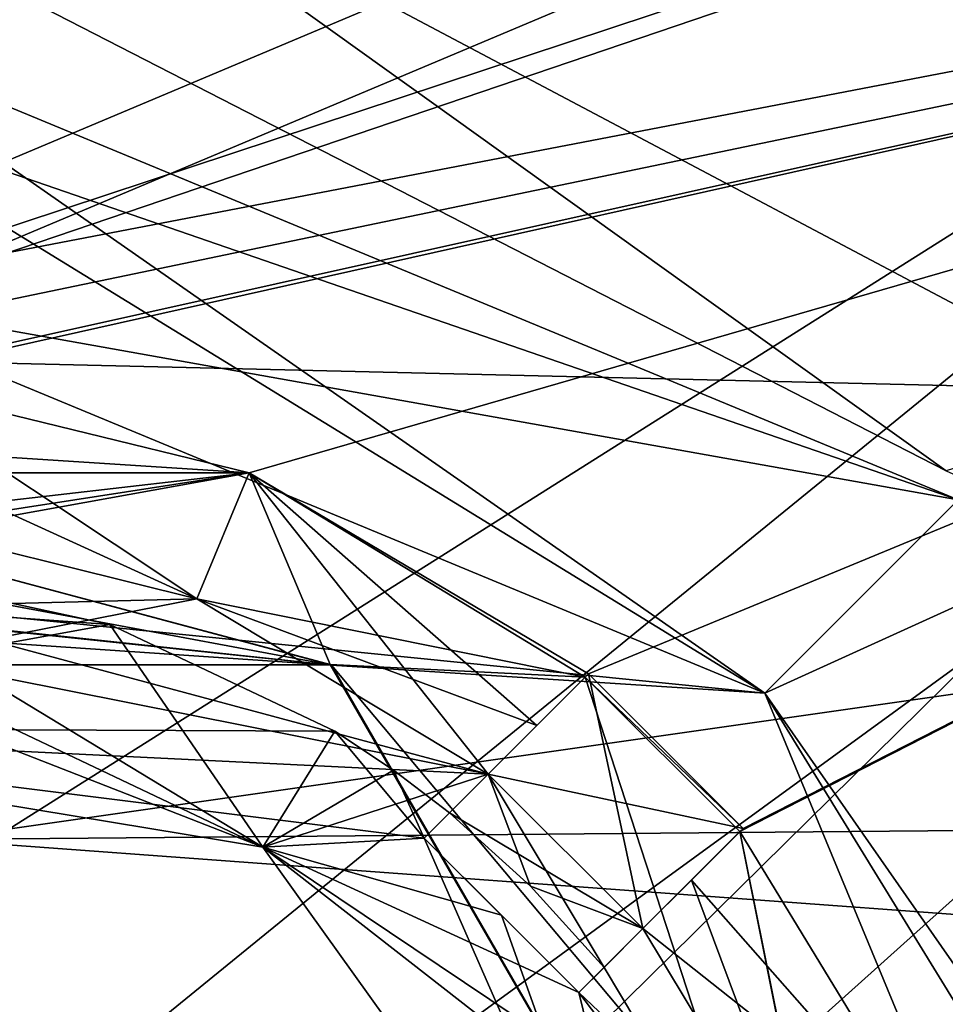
# Model space of a CAD drawing. Header units: millimetres. Extents: x -8.5 to 79.9, y -52.5 to 37.
# Tile 136 of 159: x 3.3 to 6.7, y 27.4 to 31. Entities that reach past the tile are written whole.
import ezdxf

# ---------------------------------------------------------------- set-up
doc = ezdxf.new("R2010")
doc.units = ezdxf.units.MM
doc.header["$LTSCALE"] = 65.185185
for name, color, linetype in [('12', 7, 'CONTINUOUS'), ('181', 7, 'CONTINUOUS'), ('185', 7, 'CONTINUOUS'), ('206', 7, 'CONTINUOUS'), ('209', 7, 'CONTINUOUS'), ('274', 7, 'CONTINUOUS'), ('276', 7, 'CONTINUOUS'), ('279', 7, 'CONTINUOUS'), ('31', 7, 'CONTINUOUS'), ('314', 7, 'CONTINUOUS'), ('317', 7, 'CONTINUOUS'), ('318', 7, 'CONTINUOUS'), ('342', 7, 'CONTINUOUS'), ('360', 7, 'CONTINUOUS'), ('362', 7, 'CONTINUOUS'), ('363', 7, 'CONTINUOUS'), ('367', 7, 'CONTINUOUS'), ('380', 7, 'CONTINUOUS'), ('381', 7, 'CONTINUOUS'), ('382', 7, 'CONTINUOUS'), ('383', 7, 'CONTINUOUS'), ('384', 7, 'CONTINUOUS'), ('402', 7, 'CONTINUOUS'), ('403', 7, 'CONTINUOUS'), ('404', 7, 'CONTINUOUS'), ('406', 7, 'CONTINUOUS'), ('407', 7, 'CONTINUOUS'), ('408', 7, 'CONTINUOUS'), ('409', 7, 'CONTINUOUS'), ('430', 7, 'CONTINUOUS'), ('431', 7, 'CONTINUOUS'), ('433', 7, 'CONTINUOUS'), ('476', 7, 'CONTINUOUS'), ('477', 7, 'CONTINUOUS'), ('478', 7, 'CONTINUOUS'), ('479', 7, 'CONTINUOUS'), ('480', 7, 'CONTINUOUS'), ('481', 7, 'CONTINUOUS'), ('483', 7, 'CONTINUOUS'), ('484', 7, 'CONTINUOUS'), ('485', 7, 'CONTINUOUS'), ('486', 7, 'CONTINUOUS'), ('58', 7, 'CONTINUOUS'), ('66', 7, 'CONTINUOUS'), ('80', 7, 'CONTINUOUS'), ('944', 7, 'CONTINUOUS'), ('946', 7, 'CONTINUOUS'), ('948', 7, 'CONTINUOUS')]:
    doc.layers.add(name, color=color, linetype=linetype)

msp = doc.modelspace()

# ---------------------------------------------------------------- linework, layer by layer
at = {"layer": '12', "linetype": 'Continuous'}
for points in [[(13.5, 34.5, 62.5), (-5.5, 34.5, 62.5), (0.4997, 30.5, 62.5), (13.5, 34.5, 62.5)], [(2.2691, 29.7665, 62.5), (13.5, 34.5, 62.5), (0.4997, 30.5, 62.5), (2.2691, 29.7665, 62.5)], [(13.5, 29.5, 62.5), (13.5, 34.5, 62.5), (2.2691, 29.7665, 62.5), (13.5, 29.5, 62.5)], [(3, 28, 62.5), (13.5, 29.5, 62.5), (2.2691, 29.7665, 62.5), (3, 28, 62.5)], [(12.9142, 28.0858, 62.5), (13.5, 29.5, 62.5), (3, 28, 62.5), (12.9142, 28.0858, 62.5)], [(9.8, 27.5, 62.5), (12.9142, 28.0858, 62.5), (3, 28, 62.5), (9.8, 27.5, 62.5)], [(2.2649, 26.2294, 62.5), (9.8, 27.5, 62.5), (3, 28, 62.5), (2.2649, 26.2294, 62.5)], [(9.4465, 27.3536, 62.5), (9.8, 27.5, 62.5), (2.2649, 26.2294, 62.5), (9.4465, 27.3536, 62.5)]]:
    msp.add_3dface(points, dxfattribs=at)
at = {"layer": '181', "linetype": 'Continuous'}
for points in [[(-5.8, 34.25, 54), (14.2, 32.25, 54), (2.5, 30, 54), (-5.8, 34.25, 54)], [(2.5, 30, 54), (14.2, 32.25, 54), (6.0355, 28.5355, 54), (2.5, 30, 54)], [(6.0355, 28.5355, 54), (14.2, 32.25, 54), (7.5, 25, 54), (6.0355, 28.5355, 54)]]:
    msp.add_3dface(points, dxfattribs=at)
at = {"layer": '185', "linetype": 'Continuous'}
for points in [[(2.5, 30.7071, 53.7071), (6.0355, 28.5355, 54), (2.5, 31, 53), (2.5, 30.7071, 53.7071)], [(2.5, 31, 53), (6.0355, 28.5355, 54), (6.7426, 29.2426, 53), (2.5, 31, 53)], [(2.5, 30, 54), (6.0355, 28.5355, 54), (2.5, 30.7071, 53.7071), (2.5, 30, 54)], [(6.0355, 28.5355, 54), (7.5, 25, 54), (6.7426, 29.2426, 53), (6.0355, 28.5355, 54)]]:
    msp.add_3dface(points, dxfattribs=at)
at = {"layer": '206', "linetype": 'Continuous'}
for points in [[(-5.8, 34.5003, 66.4472), (-5.8, -34.5003, 66.4472), (11.2785, 34.0531, 66), (-5.8, 34.5003, 66.4472)], [(-5.8, -34.5003, 66.4472), (11.2785, -34.0531, 66), (11.2785, 34.0531, 66), (-5.8, -34.5003, 66.4472)]]:
    msp.add_3dface(points, dxfattribs=at)
at = {"layer": '209', "linetype": 'Continuous'}
for points in [[(-5.8, 19.5, 63), (-5.8, 35.5, 63), (13.2262, 35.0018, 63), (-5.8, 19.5, 63)], [(-5.8, 19.5, 63), (13.2262, 35.0018, 63), (-2.5, 19.5, 63), (-5.8, 19.5, 63)], [(-2.5, 19.5, 63), (13.2262, 35.0018, 63), (9.6, 26, 63), (-2.5, 19.5, 63)]]:
    msp.add_3dface(points, dxfattribs=at)
at = {"layer": '274', "linetype": 'Continuous'}
for points in [[(14.2, 26, 56.5), (14.2, 31.75, 56.5), (3.35, 31.75, 56.5), (14.2, 26, 56.5)], [(6.6987, 29.3487, 56.5), (14.2, 26, 56.5), (3.35, 31.75, 56.5), (6.6987, 29.3487, 56.5)], [(3.35, 31.0682, 56.5), (6.6987, 29.3487, 56.5), (3.35, 31.75, 56.5), (3.35, 31.0682, 56.5)]]:
    msp.add_3dface(points, dxfattribs=at)
at = {"layer": '276', "linetype": 'Continuous'}
msp.add_3dface([(3.35, 31.0682, 58.8), (14.2, 31.75, 58.8), (6.6987, 29.3487, 58.8), (3.35, 31.0682, 58.8)], dxfattribs=at)
at = {"layer": '279', "linetype": 'Continuous'}
for points in [[(6.6987, 29.3487, 56.5), (3.35, 31.0682, 56.5), (6.6987, 29.3487, 58.8), (6.6987, 29.3487, 56.5)], [(3.35, 31.0682, 56.5), (3.35, 31.0682, 58.8), (6.6987, 29.3487, 58.8), (3.35, 31.0682, 56.5)]]:
    msp.add_3dface(points, dxfattribs=at)
at = {"layer": '31', "linetype": 'Continuous'}
for points in [[(12.2, 34.25, -219), (-5.8, 34.25, -219), (0.5514, 29.3422, -219), (12.2, 34.25, -219)], [(13.6142, 33.6642, -219), (12.2, 34.25, -219), (0.5514, 29.3422, -219), (13.6142, 33.6642, -219)], [(13.6142, 33.6642, -219), (0.5514, 29.3422, -219), (1.95, 29.6998, -219), (13.6142, 33.6642, -219)], [(14.2, 32.25, -219), (13.6142, 33.6642, -219), (1.95, 29.6998, -219), (14.2, 32.25, -219)], [(14.2, 32.25, -219), (2.2, -9, -219), (1.95, -20.3002, -219), (14.2, 32.25, -219)], [(2.75, 29.6998, -219), (14.2, 32.25, -219), (1.95, 29.6998, -219), (2.75, 29.6998, -219)], [(2.75, -20.3002, -219), (14.2, 32.25, -219), (1.95, -20.3002, -219), (2.75, -20.3002, -219)], [(2.2, -9, -219), (14.2, 32.25, -219), (2.2, 9, -219), (2.2, -9, -219)], [(2.2, 9, -219), (14.2, 32.25, -219), (5.9561, 21.9596, -219), (2.2, 9, -219)], [(4.1486, 29.3422, -219), (14.2, 32.25, -219), (2.75, 29.6829, -219), (4.1486, 29.3422, -219)], [(2.75, 29.6829, -219), (14.2, 32.25, -219), (2.75, 29.6998, -219), (2.75, 29.6829, -219)], [(4.1486, -20.6578, -219), (14.2, 32.25, -219), (2.75, -20.3171, -219), (4.1486, -20.6578, -219)], [(2.75, -20.3171, -219), (14.2, 32.25, -219), (2.75, -20.3002, -219), (2.75, -20.3171, -219)], [(5.3904, 28.6061, -219), (14.2, 32.25, -219), (4.1486, 29.3422, -219), (5.3904, 28.6061, -219)], [(5.3904, -21.3939, -219), (14.2, 32.25, -219), (4.1486, -20.6578, -219), (5.3904, -21.3939, -219)], [(5.9561, 28.0404, -219), (14.2, 32.25, -219), (5.3904, 28.6061, -219), (5.9561, 28.0404, -219)], [(5.9561, -21.9596, -219), (14.2, 32.25, -219), (5.3904, -21.3939, -219), (5.9561, -21.9596, -219)], [(5.9561, 21.9596, -219), (14.2, 32.25, -219), (5.9442, 21.9715, -219), (5.9561, 21.9596, -219)], [(5.9442, 21.9715, -219), (14.2, 32.25, -219), (6.6922, 23.2014, -219), (5.9442, 21.9715, -219)], [(6.6922, 26.7986, -219), (14.2, 32.25, -219), (5.9442, 28.0285, -219), (6.6922, 26.7986, -219)], [(5.9442, 28.0285, -219), (14.2, 32.25, -219), (5.9561, 28.0404, -219), (5.9442, 28.0285, -219)], [(6.6922, -23.2014, -219), (14.2, 32.25, -219), (5.9561, -21.9596, -219), (6.6922, -23.2014, -219)], [(6.6922, 23.2014, -219), (14.2, 32.25, -219), (7.0498, 24.6, -219), (6.6922, 23.2014, -219)], [(7.0329, 25.4, -219), (14.2, 32.25, -219), (6.6922, 26.7986, -219), (7.0329, 25.4, -219)], [(7.0329, -24.6, -219), (14.2, 32.25, -219), (6.6922, -23.2014, -219), (7.0329, -24.6, -219)], [(5.3785, 28.5942, -219), (5.3904, 28.6061, -219), (4.1486, 29.3422, -219), (5.3785, 28.5942, -219)]]:
    msp.add_3dface(points, dxfattribs=at)
at = {"layer": '314', "linetype": 'Continuous'}
for points in [[(6.0355, 28.5355, -54), (-8.5, 30, -54), (2.5, 30, -54), (6.0355, 28.5355, -54)], [(-8.5, 30, -54), (6.0355, 28.5355, -54), (4.4495, 28.6376, -54), (-8.5, 30, -54)], [(0.2549, 28.64, -54), (-8.5, 30, -54), (4.4495, 28.6376, -54), (0.2549, 28.64, -54)], [(6.0355, 28.5355, -54), (7.5, 25, -54), (4.4495, 28.6376, -54), (6.0355, 28.5355, -54)], [(4.4495, 28.6376, -54), (7.5, 25, -54), (6.55, 25, -54), (4.4495, 28.6376, -54)]]:
    msp.add_3dface(points, dxfattribs=at)
at = {"layer": '317', "linetype": 'Continuous'}
for points in [[(2.5, 31, 53), (6.7426, 29.2426, 53), (2.5, 31, -53), (2.5, 31, 53)], [(2.5, 31, -53), (6.7426, 29.2426, 53), (6.7426, 29.2426, -53), (2.5, 31, -53)]]:
    msp.add_3dface(points, dxfattribs=at)
at = {"layer": '318', "linetype": 'Continuous'}
for points in [[(2.5, 31, -53), (6.7426, 29.2426, -53), (2.5, 30.7071, -53.7071), (2.5, 31, -53)], [(6.7426, 29.2426, -53), (2.5, 30, -54), (2.5, 30.7071, -53.7071), (6.7426, 29.2426, -53)], [(6.0355, 28.5355, -54), (2.5, 30, -54), (6.7426, 29.2426, -53), (6.0355, 28.5355, -54)], [(8.5, 25, -53), (6.0355, 28.5355, -54), (6.7426, 29.2426, -53), (8.5, 25, -53)], [(7.5, 25, -54), (6.0355, 28.5355, -54), (8.2071, 25, -53.7071), (7.5, 25, -54)], [(6.0355, 28.5355, -54), (8.5, 25, -53), (8.2071, 25, -53.7071), (6.0355, 28.5355, -54)]]:
    msp.add_3dface(points, dxfattribs=at)
at = {"layer": '342', "linetype": 'Continuous'}
for points in [[(0.2505, 28.6376, 54), (2.35, 29.2, 40), (4.4451, 28.64, 54), (0.2505, 28.6376, 54)], [(1.7019, 29.1497, -40), (4.4495, 28.6376, -54), (2.35, 29.2, -40), (1.7019, 29.1497, -40)], [(2.35, 29.2, -40), (4.4495, 28.6376, -54), (2.35, 29.2, 40), (2.35, 29.2, -40)], [(2.35, 29.2, 40), (4.4495, 28.6376, -54), (4.4451, 28.64, 54), (2.35, 29.2, 40)], [(1.0694, 29, -40), (4.4495, 28.6376, -54), (1.7019, 29.1497, -40), (1.0694, 29, -40)], [(0.7601, 28.8875, -47.6452), (4.4495, 28.6376, -54), (1.0694, 29, -47.25), (0.7601, 28.8875, -47.6452)], [(1.0694, 29, -47.25), (4.4495, 28.6376, -54), (1.0694, 29, -40), (1.0694, 29, -47.25)], [(0.2549, 28.64, -54), (4.4495, 28.6376, -54), (0.7601, 28.8875, -47.6452), (0.2549, 28.64, -54)], [(4.4495, 28.6376, -54), (6.55, 25, -54), (4.4451, 28.64, 54), (4.4495, 28.6376, -54)], [(6.55, 25, -54), (6.55, 25, -40), (4.4451, 28.64, 54), (6.55, 25, -54)], [(4.4451, 28.64, 54), (6.55, 25, -40), (6.55, 25, 40), (4.4451, 28.64, 54)], [(6.55, 25, 54), (4.4451, 28.64, 54), (6.55, 25, 40), (6.55, 25, 54)]]:
    msp.add_3dface(points, dxfattribs=at)
at = {"layer": '360', "linetype": 'Continuous'}
for points in [[(2.75, 28.9799, -224), (2.75, 28.9799, -219.7198), (3.6398, 28.7863, 59), (2.75, 28.9799, -224)], [(3.6398, 28.7863, 59), (2.75, 28.9799, -219.7198), (2.75, 28.9799, 54.7198), (3.6398, 28.7863, 59)], [(3.6398, 28.7863, -224), (2.75, 28.9799, -224), (3.6398, 28.7863, 59), (3.6398, 28.7863, -224)], [(2.75, 28.9799, 59), (3.6398, 28.7863, 59), (2.75, 28.9799, 54.7198), (2.75, 28.9799, 59)], [(4.4628, 28.3965, -224), (3.6398, 28.7863, -224), (4.4628, 28.3965, 59), (4.4628, 28.3965, -224)], [(4.4628, 28.3965, 59), (3.6398, 28.7863, -224), (3.6398, 28.7863, 59), (4.4628, 28.3965, 59)]]:
    msp.add_3dface(points, dxfattribs=at)
at = {"layer": '362', "linetype": 'Continuous'}
for points in [[(3.6398, 28.7863, 59), (2.75, 28.9799, 59), (2.75, 28.8498, 59.1295), (3.6398, 28.7863, 59)], [(4.1987, 27.9719, 59.5), (1.95, 28.8498, 59.1295), (1.5557, 28.4086, 59.5), (4.1987, 27.9719, 59.5)], [(2.35, 28.8498, 59.1502), (1.95, 28.8498, 59.1295), (4.1987, 27.9719, 59.5), (2.35, 28.8498, 59.1502)], [(2.75, 28.8498, 59.1295), (2.35, 28.8498, 59.1502), (4.1987, 27.9719, 59.5), (2.75, 28.8498, 59.1295)], [(3.6398, 28.7863, 59), (2.75, 28.8498, 59.1295), (4.1987, 27.9719, 59.5), (3.6398, 28.7863, 59)], [(4.4628, 28.3965, 59), (3.6398, 28.7863, 59), (4.1987, 27.9719, 59.5), (4.4628, 28.3965, 59)]]:
    msp.add_3dface(points, dxfattribs=at)
at = {"layer": '363', "linetype": 'Continuous'}
for points in [[(2.75, 29.1809, 59.5), (3.9573, 28.8803, 59.5), (2.75, 28.8498, 59.5), (2.75, 29.1809, 59.5)], [(3.9573, 28.8803, 59.5), (5.0235, 28.2392, 59.5), (2.75, 28.8498, 59.5), (3.9573, 28.8803, 59.5)], [(5.0235, 28.2392, 59.5), (1.5557, 28.4086, 59.5), (1.95, 28.8498, 59.5), (5.0235, 28.2392, 59.5)], [(2.75, 28.8498, 59.5), (5.0235, 28.2392, 59.5), (1.95, 28.8498, 59.5), (2.75, 28.8498, 59.5)], [(4.1987, 27.9719, 59.5), (1.5557, 28.4086, 59.5), (4.7894, 28.005, 59.5), (4.1987, 27.9719, 59.5)], [(4.7894, 28.005, 59.5), (1.5557, 28.4086, 59.5), (5.0235, 28.2392, 59.5), (4.7894, 28.005, 59.5)], [(5.355, 27.4394, 59.5), (4.1987, 27.9719, 59.5), (4.7894, 28.005, 59.5), (5.355, 27.4394, 59.5)], [(6.2303, 26.6073, 59.5), (4.1987, 27.9719, 59.5), (5.355, 27.4394, 59.5), (6.2303, 26.6073, 59.5)], [(4.1987, 27.9719, 59.5), (6.2303, 26.6073, 59.5), (5.7586, 25.7943, 59.5), (4.1987, 27.9719, 59.5)], [(5.5892, 27.6735, 59.5), (6.2303, 26.6073, 59.5), (5.355, 27.4394, 59.5), (5.5892, 27.6735, 59.5)]]:
    msp.add_3dface(points, dxfattribs=at)
at = {"layer": '367', "linetype": 'Continuous'}
for points in [[(2.75, 29.6829, 54), (0.5514, 29.3422, 54), (4.1486, 29.3422, 54), (2.75, 29.6829, 54)], [(-0.6785, 28.5942, 54), (0.2505, 28.6376, 54), (4.1486, 29.3422, 54), (-0.6785, 28.5942, 54)], [(0.5514, 29.3422, 54), (-0.6785, 28.5942, 54), (4.1486, 29.3422, 54), (0.5514, 29.3422, 54)], [(0.2505, 28.6376, 54), (4.4451, 28.64, 54), (4.1486, 29.3422, 54), (0.2505, 28.6376, 54)], [(4.1486, 29.3422, 54), (4.4451, 28.64, 54), (5.3785, 28.5942, 54), (4.1486, 29.3422, 54)], [(4.4451, 28.64, 54), (6.55, 25, 54), (5.3785, 28.5942, 54), (4.4451, 28.64, 54)], [(5.3904, 28.6061, 54), (5.3785, 28.5942, 54), (5.9561, 28.0404, 54), (5.3904, 28.6061, 54)], [(5.3785, 28.5942, 54), (6.55, 25, 54), (5.9442, 28.0285, 54), (5.3785, 28.5942, 54)], [(5.9561, 28.0404, 54), (5.3785, 28.5942, 54), (5.9442, 28.0285, 54), (5.9561, 28.0404, 54)], [(5.9442, 28.0285, 54), (6.55, 25, 54), (6.6922, 26.7986, 54), (5.9442, 28.0285, 54)]]:
    msp.add_3dface(points, dxfattribs=at)
at = {"layer": '380', "linetype": 'Continuous'}
for points in [[(5.9442, 28.0285, 54), (6.6922, 26.7986, 54), (5.7667, 27.851, 54.25), (5.9442, 28.0285, 54)], [(5.7667, 27.851, 54.25), (6.6922, 26.7986, 54), (5.5892, 27.6735, 54.5), (5.7667, 27.851, 54.25)], [(5.5892, 27.6735, 54.5), (6.6922, 26.7986, 54), (6.2303, 26.6073, 54.5), (5.5892, 27.6735, 54.5)]]:
    msp.add_3dface(points, dxfattribs=at)
at = {"layer": '381', "linetype": 'Continuous'}
for points in [[(5.9561, 28.0404, 54), (5.7667, 27.851, 54.25), (5.5892, 27.6735, 54.5), (5.9561, 28.0404, 54)], [(5.9561, 28.0404, 54), (5.5892, 27.6735, 54.5), (5.5892, 27.6735, 54.5189), (5.9561, 28.0404, 54)], [(5.9561, 28.0404, 54), (5.9442, 28.0285, 54), (5.7667, 27.851, 54.25), (5.9561, 28.0404, 54)]]:
    msp.add_3dface(points, dxfattribs=at)
at = {"layer": '382', "linetype": 'Continuous'}
for points in [[(5.3904, 28.6061, 54), (5.5892, 27.6735, 54.5189), (5.0235, 28.2392, 54.5189), (5.3904, 28.6061, 54)], [(5.3904, 28.6061, 54), (5.9561, 28.0404, 54), (5.5892, 27.6735, 54.5189), (5.3904, 28.6061, 54)], [(4.8814, 28.0971, 54.7198), (5.0235, 28.2392, 54.5189), (5.1785, 27.8285, 54.6997), (4.8814, 28.0971, 54.7198)], [(5.0235, 28.2392, 54.5189), (5.5892, 27.6735, 54.5189), (5.4471, 27.5314, 54.7198), (5.0235, 28.2392, 54.5189)], [(5.1785, 27.8285, 54.6997), (5.0235, 28.2392, 54.5189), (5.4471, 27.5314, 54.7198), (5.1785, 27.8285, 54.6997)]]:
    msp.add_3dface(points, dxfattribs=at)
at = {"layer": '383', "linetype": 'Continuous'}
for points in [[(5.3785, 28.5942, 54), (5.3904, 28.6061, 54), (5.0235, 28.2392, 54.5189), (5.3785, 28.5942, 54)], [(5.3785, 28.5942, 54), (5.0235, 28.2392, 54.5189), (5.201, 28.4167, 54.25), (5.3785, 28.5942, 54)], [(5.201, 28.4167, 54.25), (5.0235, 28.2392, 54.5189), (5.0235, 28.2392, 54.5), (5.201, 28.4167, 54.25)]]:
    msp.add_3dface(points, dxfattribs=at)
at = {"layer": '384', "linetype": 'Continuous'}
for points in [[(2.75, 29.6829, 54), (4.1486, 29.3422, 54), (2.75, 29.432, 54.25), (2.75, 29.6829, 54)], [(2.75, 29.432, 54.25), (4.1486, 29.3422, 54), (2.75, 29.1809, 54.5), (2.75, 29.432, 54.25)], [(2.75, 29.1809, 54.5), (4.1486, 29.3422, 54), (3.9573, 28.8803, 54.5), (2.75, 29.1809, 54.5)], [(4.1486, 29.3422, 54), (5.3785, 28.5942, 54), (3.9573, 28.8803, 54.5), (4.1486, 29.3422, 54)], [(5.0235, 28.2392, 54.5), (3.9573, 28.8803, 54.5), (5.201, 28.4167, 54.25), (5.0235, 28.2392, 54.5)], [(5.3785, 28.5942, 54), (5.201, 28.4167, 54.25), (3.9573, 28.8803, 54.5), (5.3785, 28.5942, 54)]]:
    msp.add_3dface(points, dxfattribs=at)
at = {"layer": '402', "linetype": 'Continuous'}
for points in [[(3.9573, 28.8803, 59.5), (2.75, 29.1809, 59.5), (3.9573, 28.8803, 54.5), (3.9573, 28.8803, 59.5)], [(3.9573, 28.8803, 54.5), (2.75, 29.1809, 59.5), (2.75, 29.1809, 54.5189), (3.9573, 28.8803, 54.5)], [(2.75, 29.1809, 54.5), (3.9573, 28.8803, 54.5), (2.75, 29.1809, 54.5189), (2.75, 29.1809, 54.5)], [(5.0235, 28.2392, 59.5), (3.9573, 28.8803, 59.5), (5.0235, 28.2392, 54.5189), (5.0235, 28.2392, 59.5)], [(5.0235, 28.2392, 54.5189), (3.9573, 28.8803, 59.5), (5.0235, 28.2392, 54.5), (5.0235, 28.2392, 54.5189)], [(5.0235, 28.2392, 54.5), (3.9573, 28.8803, 59.5), (3.9573, 28.8803, 54.5), (5.0235, 28.2392, 54.5)]]:
    msp.add_3dface(points, dxfattribs=at)
at = {"layer": '403', "linetype": 'Continuous'}
for points in [[(4.7894, 28.005, 59.5), (5.0235, 28.2392, 59.5), (4.8814, 28.0971, 59), (4.7894, 28.005, 59.5)], [(5.0235, 28.2392, 59.5), (5.0235, 28.2392, 54.5189), (4.8814, 28.0971, 59), (5.0235, 28.2392, 59.5)], [(5.0235, 28.2392, 54.5189), (4.8814, 28.0971, 54.7198), (4.8814, 28.0971, 59), (5.0235, 28.2392, 54.5189)], [(4.7894, 28.005, 59.1295), (4.7894, 28.005, 59.5), (4.8814, 28.0971, 59), (4.7894, 28.005, 59.1295)]]:
    msp.add_3dface(points, dxfattribs=at)
at = {"layer": '404', "linetype": 'Continuous'}
for points in [[(4.4628, 28.3965, -224), (4.4628, 28.3965, 59), (4.6769, 28.2535, 59), (4.4628, 28.3965, -224)], [(4.4628, 28.3965, -224), (4.6769, 28.2535, 59), (4.6769, 28.2535, -224), (4.4628, 28.3965, -224)], [(4.6769, 28.2535, -224), (4.6769, 28.2535, 59), (4.8814, 28.0971, 54.7198), (4.6769, 28.2535, -224)], [(4.6769, 28.2535, -224), (4.8814, 28.0971, 54.7198), (4.8814, 28.0971, -219.7198), (4.6769, 28.2535, -224)], [(4.8814, 28.0971, 59), (4.8814, 28.0971, 54.7198), (4.6769, 28.2535, 59), (4.8814, 28.0971, 59)], [(4.8814, 28.0971, -224), (4.6769, 28.2535, -224), (4.8814, 28.0971, -219.7198), (4.8814, 28.0971, -224)], [(4.8814, 28.0971, 54.7198), (5.1785, 27.8285, 54.6997), (4.8814, 28.0971, -219.7198), (4.8814, 28.0971, 54.7198)], [(4.8814, 28.0971, -219.7198), (5.1785, 27.8285, 54.6997), (5.1784, 27.8284, -219.6998), (4.8814, 28.0971, -219.7198)], [(5.1785, 27.8285, 54.6997), (5.4471, 27.5314, 54.7198), (5.1784, 27.8284, -219.6998), (5.1785, 27.8285, 54.6997)], [(5.1784, 27.8284, -219.6998), (5.4471, 27.5314, 54.7198), (5.4471, 27.5314, -219.7198), (5.1784, 27.8284, -219.6998)], [(6.0455, 26.5307, 59), (5.4471, 27.5314, 54.7198), (5.4471, 27.5314, 59), (6.0455, 26.5307, 59)], [(5.4471, 27.5314, 54.7198), (6.0455, 26.5307, 59), (5.4471, 27.5314, -219.7198), (5.4471, 27.5314, 54.7198)], [(5.4471, 27.5314, -219.7198), (6.0455, 26.5307, 59), (5.4471, 27.5314, -224), (5.4471, 27.5314, -219.7198)], [(5.4471, 27.5314, -224), (6.0455, 26.5307, 59), (6.0455, 26.5307, -224), (5.4471, 27.5314, -224)]]:
    msp.add_3dface(points, dxfattribs=at)
at = {"layer": '406', "linetype": 'Continuous'}
for points in [[(4.4628, 28.3965, 59), (4.1987, 27.9719, 59.5), (4.7894, 28.005, 59.1295), (4.4628, 28.3965, 59)], [(4.4628, 28.3965, 59), (4.7894, 28.005, 59.1295), (4.6769, 28.2535, 59), (4.4628, 28.3965, 59)], [(4.7894, 28.005, 59.1295), (4.8814, 28.0971, 59), (4.6769, 28.2535, 59), (4.7894, 28.005, 59.1295)], [(4.1987, 27.9719, 59.5), (5.7586, 25.7943, 59.5), (4.7894, 28.005, 59.1295), (4.1987, 27.9719, 59.5)], [(4.7894, 28.005, 59.1295), (5.7586, 25.7943, 59.5), (5.0722, 27.7222, 59.1502), (4.7894, 28.005, 59.1295)], [(5.0722, 27.7222, 59.1502), (5.7586, 25.7943, 59.5), (5.355, 27.4394, 59.1295), (5.0722, 27.7222, 59.1502)], [(6.0455, 26.5307, 59), (5.4471, 27.5314, 59), (5.355, 27.4394, 59.1295), (6.0455, 26.5307, 59)], [(5.7586, 25.7943, 59.5), (6.0455, 26.5307, 59), (5.355, 27.4394, 59.1295), (5.7586, 25.7943, 59.5)]]:
    msp.add_3dface(points, dxfattribs=at)
at = {"layer": '407', "linetype": 'Continuous'}
for points in [[(5.355, 27.4394, 59.5), (4.7894, 28.005, 59.5), (5.355, 27.4394, 59.1295), (5.355, 27.4394, 59.5)], [(4.7894, 28.005, 59.5), (4.7894, 28.005, 59.1295), (5.0722, 27.7222, 59.1502), (4.7894, 28.005, 59.5)], [(4.7894, 28.005, 59.5), (5.0722, 27.7222, 59.1502), (5.355, 27.4394, 59.1295), (4.7894, 28.005, 59.5)]]:
    msp.add_3dface(points, dxfattribs=at)
at = {"layer": '408', "linetype": 'Continuous'}
for points in [[(5.5892, 27.6735, 59.5), (5.355, 27.4394, 59.5), (5.355, 27.4394, 59.1295), (5.5892, 27.6735, 59.5)], [(5.4471, 27.5314, 59), (5.5892, 27.6735, 59.5), (5.355, 27.4394, 59.1295), (5.4471, 27.5314, 59)], [(5.5892, 27.6735, 54.5189), (5.5892, 27.6735, 59.5), (5.4471, 27.5314, 54.7198), (5.5892, 27.6735, 54.5189)], [(5.4471, 27.5314, 54.7198), (5.5892, 27.6735, 59.5), (5.4471, 27.5314, 59), (5.4471, 27.5314, 54.7198)]]:
    msp.add_3dface(points, dxfattribs=at)
at = {"layer": '409', "linetype": 'Continuous'}
for points in [[(6.2303, 26.6073, 59.5), (5.5892, 27.6735, 59.5), (6.2303, 26.6073, 54.5), (6.2303, 26.6073, 59.5)], [(6.2303, 26.6073, 54.5), (5.5892, 27.6735, 59.5), (5.5892, 27.6735, 54.5189), (6.2303, 26.6073, 54.5)], [(5.5892, 27.6735, 54.5), (6.2303, 26.6073, 54.5), (5.5892, 27.6735, 54.5189), (5.5892, 27.6735, 54.5)]]:
    msp.add_3dface(points, dxfattribs=at)
at = {"layer": '430', "linetype": 'Continuous'}
for points in [[(4.4628, 28.3965, -224), (4.6769, 28.2535, -224), (4.1987, 27.9719, -224.5), (4.4628, 28.3965, -224)], [(4.6769, 28.2535, -224), (4.7894, 28.005, -224.1295), (4.1987, 27.9719, -224.5), (4.6769, 28.2535, -224)], [(4.6769, 28.2535, -224), (4.8814, 28.0971, -224), (4.7894, 28.005, -224.1295), (4.6769, 28.2535, -224)], [(4.7894, 28.005, -224.1295), (5.0722, 27.7222, -224.1502), (4.1987, 27.9719, -224.5), (4.7894, 28.005, -224.1295)], [(5.355, 27.4394, -224.1295), (6.0455, 26.5307, -224), (4.1987, 27.9719, -224.5), (5.355, 27.4394, -224.1295)], [(4.1987, 27.9719, -224.5), (6.0455, 26.5307, -224), (5.7586, 25.7942, -224.5), (4.1987, 27.9719, -224.5)], [(5.0722, 27.7222, -224.1502), (5.355, 27.4394, -224.1295), (4.1987, 27.9719, -224.5), (5.0722, 27.7222, -224.1502)], [(5.4471, 27.5314, -224), (6.0455, 26.5307, -224), (5.355, 27.4394, -224.1295), (5.4471, 27.5314, -224)]]:
    msp.add_3dface(points, dxfattribs=at)
at = {"layer": '431', "linetype": 'Continuous'}
for points in [[(2.75, 29.1809, -224.5), (2.75, 28.8498, -224.5), (3.9573, 28.8803, -224.5), (2.75, 29.1809, -224.5)], [(3.9573, 28.8803, -224.5), (2.75, 28.8498, -224.5), (1.5558, 28.4086, -224.5), (3.9573, 28.8803, -224.5)], [(5.0235, 28.2392, -224.5), (3.9573, 28.8803, -224.5), (1.5558, 28.4086, -224.5), (5.0235, 28.2392, -224.5)], [(4.1987, 27.9719, -224.5), (5.0235, 28.2392, -224.5), (1.5558, 28.4086, -224.5), (4.1987, 27.9719, -224.5)], [(5.0235, 28.2392, -224.5), (4.1987, 27.9719, -224.5), (4.7894, 28.005, -224.5), (5.0235, 28.2392, -224.5)], [(4.7894, 28.005, -224.5), (4.1987, 27.9719, -224.5), (5.355, 27.4394, -224.5), (4.7894, 28.005, -224.5)], [(4.1987, 27.9719, -224.5), (5.7586, 25.7942, -224.5), (5.355, 27.4394, -224.5), (4.1987, 27.9719, -224.5)], [(5.5892, 27.6735, -224.5), (5.355, 27.4394, -224.5), (6.2303, 26.6073, -224.5), (5.5892, 27.6735, -224.5)], [(5.355, 27.4394, -224.5), (5.7586, 25.7942, -224.5), (6.2303, 26.6073, -224.5), (5.355, 27.4394, -224.5)]]:
    msp.add_3dface(points, dxfattribs=at)
at = {"layer": '433', "linetype": 'Continuous'}
for points in [[(2.75, 28.9799, -224), (3.6398, 28.7863, -224), (2.75, 28.8498, -224.1295), (2.75, 28.9799, -224)], [(3.6398, 28.7863, -224), (1.5558, 28.4086, -224.5), (2.75, 28.8498, -224.1295), (3.6398, 28.7863, -224)], [(3.6398, 28.7863, -224), (4.4628, 28.3965, -224), (1.5558, 28.4086, -224.5), (3.6398, 28.7863, -224)], [(4.4628, 28.3965, -224), (4.1987, 27.9719, -224.5), (1.5558, 28.4086, -224.5), (4.4628, 28.3965, -224)]]:
    msp.add_3dface(points, dxfattribs=at)
at = {"layer": '476', "linetype": 'Continuous'}
for points in [[(5.5892, 27.6735, -224.5), (6.2303, 26.6073, -224.5), (5.5892, 27.6735, -219.5189), (5.5892, 27.6735, -224.5)], [(5.5892, 27.6735, -219.5189), (6.2303, 26.6073, -224.5), (5.5892, 27.6735, -219.5), (5.5892, 27.6735, -219.5189)], [(5.5892, 27.6735, -219.5), (6.2303, 26.6073, -224.5), (6.2303, 26.6073, -219.5), (5.5892, 27.6735, -219.5)]]:
    msp.add_3dface(points, dxfattribs=at)
at = {"layer": '477', "linetype": 'Continuous'}
for points in [[(5.4471, 27.5314, -224), (5.355, 27.4394, -224.5), (5.5892, 27.6735, -224.5), (5.4471, 27.5314, -224)], [(5.4471, 27.5314, -219.7198), (5.4471, 27.5314, -224), (5.5892, 27.6735, -219.5189), (5.4471, 27.5314, -219.7198)], [(5.4471, 27.5314, -224), (5.5892, 27.6735, -224.5), (5.5892, 27.6735, -219.5189), (5.4471, 27.5314, -224)], [(5.4471, 27.5314, -224), (5.355, 27.4394, -224.1295), (5.355, 27.4394, -224.5), (5.4471, 27.5314, -224)]]:
    msp.add_3dface(points, dxfattribs=at)
at = {"layer": '478', "linetype": 'Continuous'}
for points in [[(5.9561, 28.0404, -219), (5.3904, 28.6061, -219), (5.0235, 28.2392, -219.5189), (5.9561, 28.0404, -219)], [(4.8814, 28.0971, -219.7198), (5.5892, 27.6735, -219.5189), (5.0235, 28.2392, -219.5189), (4.8814, 28.0971, -219.7198)], [(5.5892, 27.6735, -219.5189), (5.9561, 28.0404, -219), (5.0235, 28.2392, -219.5189), (5.5892, 27.6735, -219.5189)], [(4.8814, 28.0971, -219.7198), (5.1784, 27.8284, -219.6998), (5.5892, 27.6735, -219.5189), (4.8814, 28.0971, -219.7198)], [(5.1784, 27.8284, -219.6998), (5.4471, 27.5314, -219.7198), (5.5892, 27.6735, -219.5189), (5.1784, 27.8284, -219.6998)]]:
    msp.add_3dface(points, dxfattribs=at)
at = {"layer": '479', "linetype": 'Continuous'}
for points in [[(4.7894, 28.005, -224.1295), (4.8814, 28.0971, -224), (5.0235, 28.2392, -224.5), (4.7894, 28.005, -224.1295)], [(4.7894, 28.005, -224.1295), (5.0235, 28.2392, -224.5), (4.7894, 28.005, -224.5), (4.7894, 28.005, -224.1295)], [(4.8814, 28.0971, -224), (4.8814, 28.0971, -219.7198), (5.0235, 28.2392, -224.5), (4.8814, 28.0971, -224)], [(5.0235, 28.2392, -224.5), (4.8814, 28.0971, -219.7198), (5.0235, 28.2392, -219.5189), (5.0235, 28.2392, -224.5)]]:
    msp.add_3dface(points, dxfattribs=at)
at = {"layer": '480', "linetype": 'Continuous'}
for points in [[(5.0722, 27.7222, -224.1502), (4.7894, 28.005, -224.1295), (5.355, 27.4394, -224.5), (5.0722, 27.7222, -224.1502)], [(4.7894, 28.005, -224.1295), (4.7894, 28.005, -224.5), (5.355, 27.4394, -224.5), (4.7894, 28.005, -224.1295)], [(5.355, 27.4394, -224.1295), (5.0722, 27.7222, -224.1502), (5.355, 27.4394, -224.5), (5.355, 27.4394, -224.1295)]]:
    msp.add_3dface(points, dxfattribs=at)
at = {"layer": '481', "linetype": 'Continuous'}
for points in [[(2.75, 29.1809, -224.5), (3.9573, 28.8803, -224.5), (2.75, 29.1809, -219.5189), (2.75, 29.1809, -224.5)], [(2.75, 29.1809, -219.5189), (3.9573, 28.8803, -224.5), (2.75, 29.1809, -219.5), (2.75, 29.1809, -219.5189)], [(2.75, 29.1809, -219.5), (3.9573, 28.8803, -224.5), (3.9573, 28.8803, -219.5), (2.75, 29.1809, -219.5)], [(3.9573, 28.8803, -224.5), (5.0235, 28.2392, -224.5), (3.9573, 28.8803, -219.5), (3.9573, 28.8803, -224.5)], [(5.0235, 28.2392, -224.5), (5.0235, 28.2392, -219.5189), (3.9573, 28.8803, -219.5), (5.0235, 28.2392, -224.5)], [(3.9573, 28.8803, -219.5), (5.0235, 28.2392, -219.5189), (5.0235, 28.2392, -219.5), (3.9573, 28.8803, -219.5)]]:
    msp.add_3dface(points, dxfattribs=at)
at = {"layer": '483', "linetype": 'Continuous'}
for points in [[(4.1486, 29.3422, -219), (2.75, 29.6829, -219), (3.9573, 28.8803, -219.5), (4.1486, 29.3422, -219)], [(2.75, 29.6829, -219), (2.75, 29.432, -219.25), (3.9573, 28.8803, -219.5), (2.75, 29.6829, -219)], [(2.75, 29.1809, -219.5), (3.9573, 28.8803, -219.5), (2.75, 29.432, -219.25), (2.75, 29.1809, -219.5)], [(4.1486, 29.3422, -219), (3.9573, 28.8803, -219.5), (5.0235, 28.2392, -219.5), (4.1486, 29.3422, -219)], [(5.3785, 28.5942, -219), (4.1486, 29.3422, -219), (5.201, 28.4167, -219.25), (5.3785, 28.5942, -219)], [(4.1486, 29.3422, -219), (5.0235, 28.2392, -219.5), (5.201, 28.4167, -219.25), (4.1486, 29.3422, -219)]]:
    msp.add_3dface(points, dxfattribs=at)
at = {"layer": '484', "linetype": 'Continuous'}
for points in [[(5.0235, 28.2392, -219.5189), (5.3904, 28.6061, -219), (5.0235, 28.2392, -219.5), (5.0235, 28.2392, -219.5189)], [(5.0235, 28.2392, -219.5), (5.3904, 28.6061, -219), (5.201, 28.4167, -219.25), (5.0235, 28.2392, -219.5)], [(5.3904, 28.6061, -219), (5.3785, 28.5942, -219), (5.201, 28.4167, -219.25), (5.3904, 28.6061, -219)]]:
    msp.add_3dface(points, dxfattribs=at)
at = {"layer": '485', "linetype": 'Continuous'}
for points in [[(5.9442, 28.0285, -219), (5.9561, 28.0404, -219), (5.5892, 27.6735, -219.5189), (5.9442, 28.0285, -219)], [(5.9442, 28.0285, -219), (5.5892, 27.6735, -219.5189), (5.7667, 27.851, -219.25), (5.9442, 28.0285, -219)], [(5.5892, 27.6735, -219.5189), (5.5892, 27.6735, -219.5), (5.7667, 27.851, -219.25), (5.5892, 27.6735, -219.5189)]]:
    msp.add_3dface(points, dxfattribs=at)
at = {"layer": '486', "linetype": 'Continuous'}
for points in [[(5.9442, 28.0285, -219), (5.7667, 27.851, -219.25), (6.2303, 26.6073, -219.5), (5.9442, 28.0285, -219)], [(6.6922, 26.7986, -219), (5.9442, 28.0285, -219), (6.2303, 26.6073, -219.5), (6.6922, 26.7986, -219)], [(5.5892, 27.6735, -219.5), (6.2303, 26.6073, -219.5), (5.7667, 27.851, -219.25), (5.5892, 27.6735, -219.5)]]:
    msp.add_3dface(points, dxfattribs=at)
at = {"layer": '58', "linetype": 'Continuous'}
for points in [[(11.2785, -34.0531, -231), (-5.8, -34.5003, -231.4472), (-5.8, 34.5003, -231.4472), (11.2785, -34.0531, -231)], [(11.2785, -34.0531, -231), (-5.8, 34.5003, -231.4472), (11.2785, 34.0531, -231), (11.2785, -34.0531, -231)]]:
    msp.add_3dface(points, dxfattribs=at)
at = {"layer": '66', "linetype": 'Continuous'}
for points in [[(13.5, 29.5, -227), (13.5, 34.5, -227), (-5.5, 22.5, -227), (13.5, 29.5, -227)], [(13.5, 34.5, -227), (-5.5, 34.5, -227), (-5.5, 22.5, -227), (13.5, 34.5, -227)], [(9.8, 27.5, -227), (13.5, 29.5, -227), (-5.5, 22.5, -227), (9.8, 27.5, -227)], [(9.4465, 27.3536, -227), (9.8, 27.5, -227), (-5.5, 22.5, -227), (9.4465, 27.3536, -227)]]:
    msp.add_3dface(points, dxfattribs=at)
at = {"layer": '80', "linetype": 'Continuous'}
for points in [[(-5.8, 19.5, -226), (-5.8, 32.25, -226), (11.7, 32.25, -226), (-5.8, 19.5, -226)], [(-2.5, 19.5, -226), (-5.8, 19.5, -226), (11.7, 32.25, -226), (-2.5, 19.5, -226)], [(8.5, 26.5, -226), (-2.5, 19.5, -226), (11.7, 32.25, -226), (8.5, 26.5, -226)]]:
    msp.add_3dface(points, dxfattribs=at)
at = {"layer": '944', "linetype": 'Continuous'}
msp.add_3dface([(3.35, 31.0682, -221.5), (14.2, 31.75, -221.5), (6.6987, 29.3487, -221.5), (3.35, 31.0682, -221.5)], dxfattribs=at)
at = {"layer": '946', "linetype": 'Continuous'}
for points in [[(14.2, 26, -223.8), (14.2, 31.75, -223.8), (3.35, 31.75, -223.8), (14.2, 26, -223.8)], [(14.2, 26, -223.8), (3.35, 31.75, -223.8), (6.6987, 29.3487, -223.8), (14.2, 26, -223.8)], [(6.6987, 29.3487, -223.8), (3.35, 31.75, -223.8), (3.35, 31.0682, -223.8), (6.6987, 29.3487, -223.8)]]:
    msp.add_3dface(points, dxfattribs=at)
at = {"layer": '948', "linetype": 'Continuous'}
for points in [[(3.35, 31.0682, -221.5), (6.6987, 29.3487, -221.5), (3.35, 31.0682, -223.8), (3.35, 31.0682, -221.5)], [(6.6987, 29.3487, -221.5), (6.6987, 29.3487, -223.8), (3.35, 31.0682, -223.8), (6.6987, 29.3487, -221.5)]]:
    msp.add_3dface(points, dxfattribs=at)

doc.saveas('drawing.dxf')
